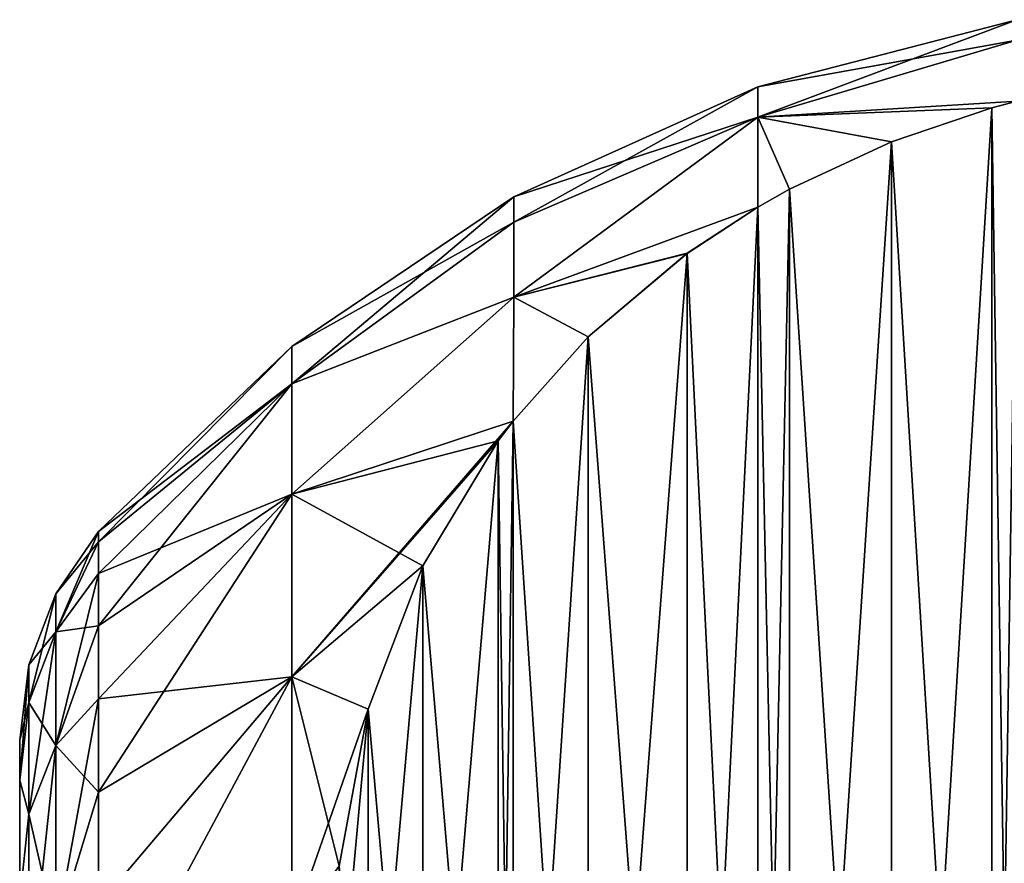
# Model space of a CAD drawing. Header units: metres. Extents: x -82 to 113, y -109 to 109.
# Tile 230 of 256: x -50.02 to -46.9, y 89.76 to 92.43. Entities that reach past the tile are written whole.
import ezdxf

# ---------------------------------------------------------------- set-up
doc = ezdxf.new("R2010")
doc.units = ezdxf.units.M
doc.layers.add('solid_20_382_013_XXX', color=7, linetype='CONTINUOUS')

msp = doc.modelspace()

# ---------------------------------------------------------------- linework, layer by layer
at = {"layer": 'solid_20_382_013_XXX'}
for points in [[(-47.682182, 92.119438, -37.363869), (-46.861492, 92.36364, -37.662052), (-46.861492, 92.42868, -39.099998)], [(-47.682182, 92.21563, -39.099998), (-47.682182, 92.119438, -37.363869), (-46.861492, 92.42868, -39.099998)], [(-46.861492, 92.36364, -40.537949), (-47.682182, 92.21563, -39.099998), (-46.861492, 92.42868, -39.099998)], [(-47.682182, 92.119438, -37.363869), (-46.860565, 92.170303, -36.241764), (-46.861492, 92.36364, -37.662052)], [(-46.861492, 92.36364, -40.537949), (-47.682182, 92.119438, -40.836132), (-47.682182, 92.21563, -39.099998)], [(-46.861492, 92.36364, -40.537949), (-46.860565, 92.170303, -41.958237), (-47.682182, 92.119438, -40.836132)], [(-48.45507, 91.787292, -37.537136), (-47.682182, 92.119438, -37.363869), (-47.682182, 92.21563, -39.099998)], [(-48.45507, 91.866974, -39.099998), (-48.45507, 91.787292, -37.537136), (-47.682182, 92.21563, -39.099998)], [(-47.682182, 92.119438, -40.836132), (-48.45507, 91.866974, -39.099998), (-47.682182, 92.21563, -39.099998)], [(-47.682182, 92.119438, -37.363869), (-46.940777, 92.148903, -36.204689), (-46.860565, 92.170303, -36.241764)], [(-46.860565, 92.170303, -41.958237), (-46.940784, 92.148895, -41.995312), (-47.682182, 92.119438, -40.836132)], [(-46.860565, 92.170303, -41.958237), (-46.940777, 86.831863, -51.204689), (-46.940784, 92.148895, -41.995312)], [(-46.860565, 86.810455, -26.958237), (-46.860565, 92.170303, -36.241764), (-46.940777, 92.148903, -36.204689)], [(-46.860565, 92.170303, -41.958237), (-46.860565, 86.810455, -51.241764), (-46.940777, 86.831863, -51.204689)], [(-47.682182, 92.119438, -37.363869), (-47.258289, 92.041862, -36.019291), (-46.940777, 92.148903, -36.204689)], [(-46.940784, 92.148895, -41.995312), (-47.258297, 92.041855, -42.180717), (-47.682182, 92.119438, -40.836132)], [(-46.940784, 92.148895, -41.995312), (-47.258289, 86.938904, -51.019291), (-47.258297, 92.041855, -42.180717)], [(-46.940784, 86.831863, -26.995314), (-46.940777, 92.148903, -36.204689), (-47.258289, 92.041862, -36.019291)], [(-46.940784, 92.148895, -41.995312), (-46.940777, 86.831863, -51.204689), (-47.258289, 86.938904, -51.019291)], [(-46.860565, 86.810455, -26.958237), (-46.940777, 92.148903, -36.204689), (-46.940784, 86.831863, -26.995314)], [(-48.45507, 91.549072, -35.990482), (-47.681591, 91.83493, -35.660881), (-47.682182, 92.119438, -37.363869)], [(-48.45507, 91.787292, -37.537136), (-48.45507, 91.549072, -35.990482), (-47.682182, 92.119438, -37.363869)], [(-47.682182, 92.119438, -40.836132), (-48.45507, 91.787292, -40.662868), (-48.45507, 91.866974, -39.099998)], [(-47.682182, 92.119438, -40.836132), (-48.45507, 91.549072, -42.209526), (-48.45507, 91.787292, -40.662868)], [(-47.682182, 92.119438, -40.836132), (-47.681587, 91.83493, -42.539116), (-48.45507, 91.549072, -42.209526)], [(-47.682182, 92.119438, -37.363869), (-47.581318, 91.891533, -35.758923), (-47.258289, 92.041862, -36.019291)], [(-47.682182, 92.119438, -37.363869), (-47.681591, 91.83493, -35.660881), (-47.581318, 91.891533, -35.758923)], [(-47.581326, 91.891533, -42.441086), (-47.681587, 91.83493, -42.539116), (-47.682182, 92.119438, -40.836132)], [(-47.258297, 92.041855, -42.180717), (-47.581326, 91.891533, -42.441086), (-47.682182, 92.119438, -40.836132)], [(-47.258297, 92.041855, -42.180717), (-47.581318, 87.089226, -50.758923), (-47.581326, 91.891533, -42.441086)], [(-47.258297, 86.938904, -27.180716), (-47.258289, 92.041862, -36.019291), (-47.581318, 91.891533, -35.758923)], [(-47.258297, 92.041855, -42.180717), (-47.258289, 86.938904, -51.019291), (-47.581318, 87.089226, -50.758923)], [(-46.940784, 86.831863, -26.995314), (-47.258289, 92.041862, -36.019291), (-47.258297, 86.938904, -27.180716)], [(-47.581326, 87.089233, -27.441084), (-47.581318, 91.891533, -35.758923), (-47.681591, 91.83493, -35.660881)], [(-47.581326, 91.891533, -42.441086), (-47.581318, 87.089226, -50.758923), (-47.681591, 87.145828, -50.660881)], [(-47.581326, 91.891533, -42.441086), (-47.681591, 87.145828, -50.660881), (-47.681587, 91.83493, -42.539116)], [(-47.258297, 86.938904, -27.180716), (-47.581318, 91.891533, -35.758923), (-47.581326, 87.089233, -27.441084)], [(-49.157932, 91.275299, -37.233444), (-48.45507, 91.787292, -37.537136), (-48.45507, 91.866974, -39.099998)], [(-49.157932, 91.392731, -39.099998), (-49.157932, 91.275299, -37.233444), (-48.45507, 91.866974, -39.099998)], [(-48.45507, 91.787292, -40.662868), (-49.157932, 91.392731, -39.099998), (-48.45507, 91.866974, -39.099998)], [(-48.45507, 91.549072, -35.990482), (-47.905418, 91.688377, -35.40704), (-47.681591, 91.83493, -35.660881)], [(-47.681587, 91.83493, -42.539116), (-47.905434, 91.688362, -42.792984), (-48.45507, 91.549072, -42.209526)], [(-47.681587, 91.83493, -42.539116), (-47.905418, 87.292389, -50.40704), (-47.905434, 91.688362, -42.792984)], [(-47.681587, 87.145828, -27.539118), (-47.681591, 91.83493, -35.660881), (-47.905418, 91.688377, -35.40704)], [(-47.681587, 91.83493, -42.539116), (-47.681591, 87.145828, -50.660881), (-47.905418, 87.292389, -50.40704)], [(-47.581326, 87.089233, -27.441084), (-47.681591, 91.83493, -35.660881), (-47.681587, 87.145828, -27.539118)], [(-49.157932, 91.275299, -37.233444), (-48.45507, 91.549072, -35.990482), (-48.45507, 91.787292, -37.537136)], [(-48.45507, 91.787292, -40.662868), (-49.157932, 91.275299, -40.966553), (-49.157932, 91.392731, -39.099998)], [(-48.45507, 91.787292, -40.662868), (-48.45507, 91.549072, -42.209526), (-49.157932, 91.275299, -40.966553)], [(-48.45507, 91.549072, -35.990482), (-48.21891, 91.424011, -34.94915), (-47.905418, 91.688377, -35.40704)], [(-47.905434, 91.688362, -42.792984), (-48.218945, 91.423981, -43.250904), (-48.45507, 91.549072, -42.209526)], [(-47.905434, 91.688362, -42.792984), (-48.21891, 87.556747, -49.94915), (-48.218945, 91.423981, -43.250904)], [(-47.905434, 87.292397, -27.792984), (-47.905418, 91.688377, -35.40704), (-48.21891, 91.424011, -34.94915)], [(-47.905434, 91.688362, -42.792984), (-47.905418, 87.292389, -50.40704), (-48.21891, 87.556747, -49.94915)], [(-47.681587, 87.145828, -27.539118), (-47.905418, 91.688377, -35.40704), (-47.905434, 87.292397, -27.792984)], [(-49.157932, 90.92485, -35.396328), (-48.457207, 91.156746, -34.486229), (-48.45507, 91.549072, -35.990482)], [(-49.157932, 91.275299, -37.233444), (-49.157932, 90.92485, -35.396328), (-48.45507, 91.549072, -35.990482)], [(-48.45507, 91.549072, -42.209526), (-49.157932, 90.92485, -42.803673), (-49.157932, 91.275299, -40.966553)], [(-48.45507, 91.549072, -42.209526), (-48.457211, 91.156746, -43.713776), (-49.157932, 90.92485, -42.803673)], [(-48.218945, 91.423981, -43.250904), (-48.457211, 91.156746, -43.713776), (-48.45507, 91.549072, -42.209526)], [(-48.45507, 91.549072, -35.990482), (-48.457207, 91.156746, -34.486229), (-48.21891, 91.424011, -34.94915)], [(-48.218945, 91.423981, -43.250904), (-48.457207, 87.824013, -49.486229), (-48.457211, 91.156746, -43.713776)], [(-48.218945, 87.556778, -28.250906), (-48.21891, 91.424011, -34.94915), (-48.457207, 91.156746, -34.486229)], [(-48.218945, 91.423981, -43.250904), (-48.21891, 87.556747, -49.94915), (-48.457207, 87.824013, -49.486229)], [(-47.905434, 87.292397, -27.792984), (-48.21891, 91.424011, -34.94915), (-48.218945, 87.556778, -28.250906)], [(-49.77, 90.773834, -38.123642), (-49.157932, 91.275299, -37.233444), (-49.157932, 91.392731, -39.099998)], [(-49.77, 90.80719, -39.099998), (-49.77, 90.773834, -38.123642), (-49.157932, 91.392731, -39.099998)], [(-49.157932, 91.275299, -40.966553), (-49.77, 90.80719, -39.099998), (-49.157932, 91.392731, -39.099998)], [(-49.77, 90.507942, -36.189117), (-49.157932, 90.92485, -35.396328), (-49.157932, 91.275299, -37.233444)], [(-49.77, 90.673935, -37.151836), (-49.77, 90.507942, -36.189117), (-49.157932, 91.275299, -37.233444)], [(-49.77, 90.773834, -38.123642), (-49.77, 90.673935, -37.151836), (-49.157932, 91.275299, -37.233444)], [(-49.77, 90.773834, -40.076359), (-49.77, 90.80719, -39.099998), (-49.157932, 91.275299, -40.966553)], [(-49.77, 90.673935, -41.048161), (-49.157932, 91.275299, -40.966553), (-49.157932, 90.92485, -42.803673)], [(-49.77, 90.673935, -41.048161), (-49.77, 90.773834, -40.076359), (-49.157932, 91.275299, -40.966553)], [(-49.157932, 90.346916, -33.617619), (-48.504288, 91.094246, -34.377972), (-48.457207, 91.156746, -34.486229)], [(-49.157932, 90.92485, -35.396328), (-49.157932, 90.346916, -33.617619), (-48.457207, 91.156746, -34.486229)], [(-48.457211, 91.156746, -43.713776), (-48.504326, 91.094193, -43.822121), (-49.157932, 90.92485, -42.803673)], [(-48.457211, 91.156746, -43.713776), (-48.504288, 87.88652, -49.377972), (-48.504326, 91.094193, -43.822121)], [(-48.457211, 87.82402, -28.713778), (-48.457207, 91.156746, -34.486229), (-48.504288, 91.094246, -34.377972)], [(-48.457211, 91.156746, -43.713776), (-48.457207, 87.824013, -49.486229), (-48.504288, 87.88652, -49.377972)], [(-48.218945, 87.556778, -28.250906), (-48.457207, 91.156746, -34.486229), (-48.457211, 87.82402, -28.713778)], [(-49.157932, 90.346916, -33.617619), (-48.743111, 90.698647, -33.692772), (-48.504288, 91.094246, -34.377972)], [(-48.504326, 91.094193, -43.822121), (-48.743145, 90.69857, -44.507347), (-49.157932, 90.92485, -42.803673)], [(-48.504326, 91.094193, -43.822121), (-48.743111, 88.28212, -48.692772), (-48.743145, 90.69857, -44.507347)], [(-48.504326, 87.886574, -28.822121), (-48.504288, 91.094246, -34.377972), (-48.743111, 90.698647, -33.692772)], [(-48.504326, 91.094193, -43.822121), (-48.504288, 87.88652, -49.377972), (-48.743111, 88.28212, -48.692772)], [(-48.457211, 87.82402, -28.713778), (-48.504288, 91.094246, -34.377972), (-48.504326, 87.886574, -28.822121)], [(-49.77, 89.981102, -34.308815), (-49.157932, 90.346916, -33.617619), (-49.157932, 90.92485, -35.396328)], [(-49.77, 90.276642, -35.239967), (-49.77, 89.981102, -34.308815), (-49.157932, 90.92485, -35.396328)], [(-49.77, 90.507942, -36.189117), (-49.77, 90.276642, -35.239967), (-49.157932, 90.92485, -35.396328)], [(-49.77, 90.276642, -42.960033), (-49.157932, 90.92485, -42.803673), (-49.157932, 90.346916, -44.582382)], [(-49.77, 90.507942, -42.010883), (-49.77, 90.673935, -41.048161), (-49.157932, 90.92485, -42.803673)], [(-49.77, 90.276642, -42.960033), (-49.77, 90.507942, -42.010883), (-49.157932, 90.92485, -42.803673)], [(-48.743145, 90.69857, -44.507347), (-49.157932, 90.346916, -44.582382), (-49.157932, 90.92485, -42.803673)], [(-49.90604, 90.488655, -37.258358), (-49.77, 90.773834, -38.123642), (-49.77, 90.80719, -39.099998)], [(-49.90604, 90.60936, -39.099998), (-49.77, 90.80719, -39.099998), (-49.77, 90.773834, -40.076359)], [(-49.90604, 90.488655, -37.258358), (-49.77, 90.80719, -39.099998), (-49.90604, 90.60936, -39.099998)], [(-49.90604, 90.488655, -37.258358), (-49.77, 90.673935, -37.151836), (-49.77, 90.773834, -38.123642)], [(-49.90604, 90.488655, -40.941643), (-49.77, 90.773834, -40.076359), (-49.77, 90.673935, -41.048161)], [(-49.90604, 90.60936, -39.099998), (-49.77, 90.773834, -40.076359), (-49.90604, 90.488655, -40.941643)], [(-49.157932, 90.346916, -33.617619), (-48.916649, 90.243668, -32.904728), (-48.743111, 90.698647, -33.692772)], [(-48.743145, 90.69857, -44.507347), (-48.916679, 90.243561, -45.29546), (-49.157932, 90.346916, -44.582382)], [(-48.743145, 90.69857, -44.507347), (-48.916649, 88.737099, -47.904728), (-48.916679, 90.243561, -45.29546)], [(-48.743145, 88.282188, -29.507349), (-48.743111, 90.698647, -33.692772), (-48.916649, 90.243668, -32.904728)], [(-48.743145, 90.69857, -44.507347), (-48.743111, 88.28212, -48.692772), (-48.916649, 88.737099, -47.904728)], [(-48.504326, 87.886574, -28.822121), (-48.743111, 90.698647, -33.692772), (-48.743145, 88.282188, -29.507349)], [(-49.90604, 90.128593, -35.448231), (-49.77, 90.507942, -36.189117), (-49.77, 90.673935, -37.151836)], [(-49.90604, 90.128593, -35.448231), (-49.77, 90.673935, -37.151836), (-49.90604, 90.488655, -37.258358)], [(-49.90604, 90.488655, -40.941643), (-49.77, 90.673935, -41.048161), (-49.77, 90.507942, -42.010883)], [(-49.90604, 90.60936, -39.099998), (-49.90604, 90.488655, -40.941643), (-49.991119, 90.384338, -39.099998)], [(-49.991119, 90.265556, -37.287731), (-49.90604, 90.60936, -39.099998), (-49.991119, 90.384338, -39.099998)], [(-49.90604, 90.488655, -37.258358), (-49.90604, 90.60936, -39.099998), (-49.991119, 90.265556, -37.287731)], [(-49.90604, 90.488655, -40.941643), (-49.991119, 90.265556, -40.91227), (-49.991119, 90.384338, -39.099998)], [(-49.90604, 90.488655, -40.941643), (-49.90604, 90.128593, -42.75177), (-49.991119, 90.265556, -40.91227)], [(-49.90604, 90.488655, -37.258358), (-49.991119, 90.265556, -37.287731), (-49.991119, 89.91124, -35.50647)], [(-49.90604, 90.128593, -35.448231), (-49.90604, 90.488655, -37.258358), (-49.991119, 89.91124, -35.50647)], [(-49.90604, 90.128593, -35.448231), (-49.77, 90.276642, -35.239967), (-49.77, 90.507942, -36.189117)], [(-49.90604, 90.128593, -42.75177), (-49.77, 90.507942, -42.010883), (-49.77, 90.276642, -42.960033)], [(-49.90604, 90.488655, -40.941643), (-49.77, 90.507942, -42.010883), (-49.90604, 90.128593, -42.75177)], [(-50.02, 90.145752, -39.099998), (-49.991119, 90.384338, -39.099998), (-49.991119, 90.265556, -40.91227)], [(-50.02, 90.01915, -37.245487), (-49.991119, 90.384338, -39.099998), (-50.02, 90.145752, -39.099998)], [(-49.991119, 90.265556, -37.287731), (-49.991119, 90.384338, -39.099998), (-50.02, 90.01915, -37.245487)], [(-49.77, 89.20314, -32.517761), (-49.157932, 89.550598, -31.925371), (-49.157932, 90.346916, -33.617619)], [(-49.77, 89.622719, -33.400002), (-49.77, 89.20314, -32.517761), (-49.157932, 90.346916, -33.617619)], [(-49.77, 89.981102, -34.308815), (-49.77, 89.622719, -33.400002), (-49.157932, 90.346916, -33.617619)], [(-49.77, 89.622719, -44.799999), (-49.157932, 90.346916, -44.582382), (-49.157932, 89.550598, -46.274628)], [(-49.77, 89.981102, -43.891186), (-49.77, 90.276642, -42.960033), (-49.157932, 90.346916, -44.582382)], [(-49.77, 89.622719, -44.799999), (-49.77, 89.981102, -43.891186), (-49.157932, 90.346916, -44.582382)], [(-49.157932, 90.346916, -33.617619), (-49.157932, 89.550598, -31.925371), (-48.916649, 90.243668, -32.904728)], [(-49.008308, 89.746475, -46.156437), (-49.157932, 89.550598, -46.274628), (-49.157932, 90.346916, -44.582382)], [(-48.916679, 90.243561, -45.29546), (-49.008308, 89.746475, -46.156437), (-49.157932, 90.346916, -44.582382)], [(-50.02, 90.019157, -40.954449), (-49.991119, 90.265556, -40.91227), (-49.991119, 89.91124, -42.693531)], [(-50.02, 90.019157, -40.954449), (-50.02, 90.145752, -39.099998), (-49.991119, 90.265556, -40.91227)], [(-49.991119, 89.91124, -35.50647), (-49.991119, 90.265556, -37.287731), (-50.02, 90.01915, -37.245487)], [(-49.90604, 90.128593, -42.75177), (-49.991119, 89.91124, -42.693531), (-49.991119, 90.265556, -40.91227)], [(-49.90604, 89.535347, -33.700581), (-49.77, 89.981102, -34.308815), (-49.77, 90.276642, -35.239967)], [(-49.90604, 89.535347, -33.700581), (-49.77, 90.276642, -35.239967), (-49.90604, 90.128593, -35.448231)], [(-49.90604, 90.128593, -42.75177), (-49.77, 90.276642, -42.960033), (-49.77, 89.981102, -43.891186)], [(-49.157932, 89.550598, -31.925371), (-49.008297, 89.74662, -32.043816), (-48.916649, 90.243668, -32.904728)], [(-48.916679, 90.243561, -45.29546), (-49.008297, 89.234146, -47.043816), (-49.008308, 89.746475, -46.156437)], [(-48.916679, 88.737206, -30.295462), (-48.916649, 90.243668, -32.904728), (-49.008297, 89.74662, -32.043816)], [(-48.916679, 90.243561, -45.29546), (-48.916649, 88.737099, -47.904728), (-49.008297, 89.234146, -47.043816)], [(-48.743145, 88.282188, -29.507349), (-48.916649, 90.243668, -32.904728), (-48.916679, 88.737206, -30.295462)], [(-50.02, 88.5, -39.100304), (-50.02, 90.145752, -39.099998), (-50.02, 90.019157, -40.954449)], [(-50.02, 88.377876, -37.392342), (-50.02, 90.01915, -37.245487), (-50.02, 90.145752, -39.099998)], [(-50.02, 88.469444, -38.244164), (-50.02, 88.377876, -37.392342), (-50.02, 90.145752, -39.099998)], [(-50.02, 88.5, -39.100304), (-50.02, 88.469444, -38.244164), (-50.02, 90.145752, -39.099998)], [(-49.90604, 90.128593, -42.75177), (-49.90604, 89.535347, -44.49942), (-49.991119, 89.91124, -42.693531)], [(-49.90604, 90.128593, -35.448231), (-49.991119, 89.91124, -35.50647), (-49.991119, 89.327454, -33.786694)], [(-49.90604, 89.535347, -33.700581), (-49.90604, 90.128593, -35.448231), (-49.991119, 89.327454, -33.786694)], [(-49.90604, 90.128593, -42.75177), (-49.77, 89.981102, -43.891186), (-49.90604, 89.535347, -44.49942)], [(-50.02, 89.640518, -42.778763), (-50.02, 90.019157, -40.954449), (-49.991119, 89.91124, -42.693531)], [(-50.02, 88.225647, -41.651314), (-50.02, 90.019157, -40.954449), (-50.02, 89.640518, -42.778763)], [(-50.02, 88.469398, -39.956448), (-50.02, 88.5, -39.100304), (-50.02, 90.019157, -40.954449)], [(-50.02, 88.377785, -40.808262), (-50.02, 88.469398, -39.956448), (-50.02, 90.019157, -40.954449)], [(-50.02, 88.225647, -41.651314), (-50.02, 88.377785, -40.808262), (-50.02, 90.019157, -40.954449)], [(-50.02, 88.013885, -35.719097), (-50.02, 89.640503, -35.421173), (-50.02, 90.01915, -37.245487)], [(-49.991119, 89.91124, -35.50647), (-50.02, 90.01915, -37.245487), (-50.02, 89.640503, -35.421173)], [(-50.02, 88.225769, -36.549248), (-50.02, 88.013885, -35.719097), (-50.02, 90.01915, -37.245487)], [(-50.02, 88.377876, -37.392342), (-50.02, 88.225769, -36.549248), (-50.02, 90.01915, -37.245487)], [(-49.90604, 89.535347, -33.700581), (-49.77, 89.622719, -33.400002), (-49.77, 89.981102, -34.308815)], [(-49.90604, 89.535347, -44.49942), (-49.77, 89.981102, -43.891186), (-49.77, 89.622719, -44.799999)], [(-50.02, 89.640518, -42.778763), (-49.991119, 89.91124, -42.693531), (-49.991119, 89.327454, -44.413307)], [(-49.991119, 89.327454, -33.786694), (-49.991119, 89.91124, -35.50647), (-50.02, 89.640503, -35.421173)], [(-49.90604, 89.535347, -44.49942), (-49.991119, 89.327454, -44.413307), (-49.991119, 89.91124, -42.693531)]]:
    msp.add_3dface(points, dxfattribs=at)

doc.saveas('drawing.dxf')
